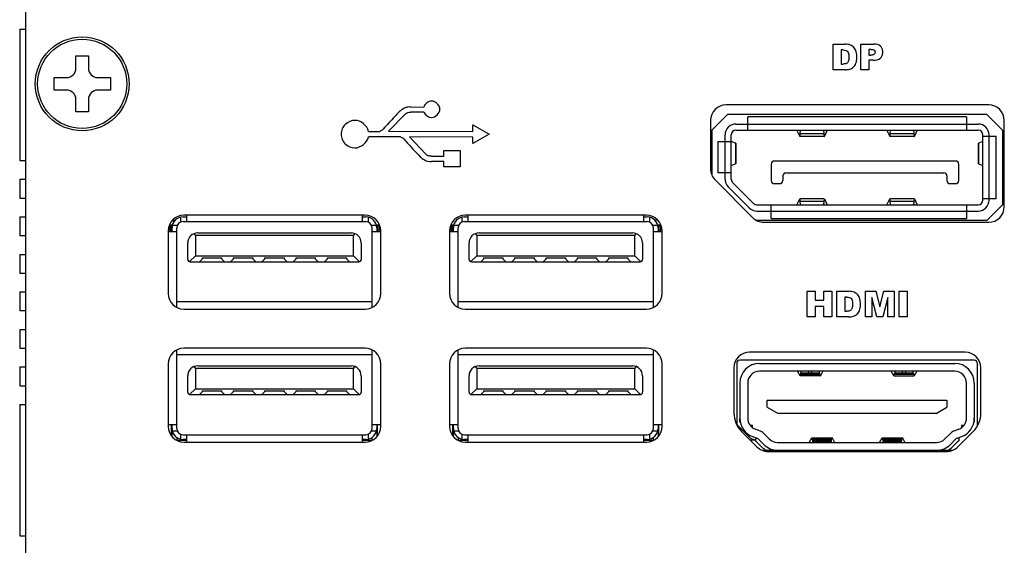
# Model space of a CAD drawing. Header units: millimetres. Extents: x 0 to 594, y 0 to 420.
# Tile 2 of 11: x 119 to 182, y 59 to 93. Entities that reach past the tile are written whole.
import ezdxf

# ---------------------------------------------------------------- set-up
doc = ezdxf.new("R2010")
doc.units = ezdxf.units.MM
doc.header["$LTSCALE"] = 32.67
for name, color, linetype in [('01_SUPPORT_M3_L29-SHAPE', 7, 'CONTINUOUS'), ('CASE_MPC-B1500A-SHAPE', 7, 'CONTINUOUS'), ('FRONT_COVER-MPC-B1500A-SHAPE', 7, 'CONTINUOUS'), ('KCD1-101B_PIN-2-SHAPE', 7, 'CONTINUOUS'), ('MIO-5373_BORAD-SHAPE', 7, 'CONTINUOUS'), ('NONE-346328-SHAPE', 7, 'CONTINUOUS'), ('SCREW-PLATE_HEAD-SHAPE', 7, 'CONTINUOUS')]:
    doc.layers.add(name, color=color, linetype=linetype)

msp = doc.modelspace()

# ---------------------------------------------------------------- linework, layer by layer
at = {"layer": '01_SUPPORT_M3_L29-SHAPE', "color": 7, "linetype": 'CONTINUOUS'}
msp.add_line((128.534149, 79.824311), (128.534149, 80.028082), dxfattribs=at)
at = {"layer": 'CASE_MPC-B1500A-SHAPE', "color": 7, "linetype": 'CONTINUOUS'}
for p, q in [((118.677525, 92.165179), (118.677525, 83.765179)), ((118.677525, 92.165179), (119.077525, 92.165179)), ((118.677525, 83.765179), (119.077525, 83.765179)), ((118.677525, 82.565179), (118.677525, 81.365179)), ((118.677525, 82.565179), (119.077525, 82.565179)), ((118.677525, 81.365179), (119.077525, 81.365179)), ((118.677525, 80.165179), (118.677525, 78.965179)), ((118.677525, 80.165179), (119.077525, 80.165179)), ((118.677525, 78.965179), (119.077525, 78.965179)), ((118.677525, 77.765179), (118.677525, 76.565179)), ((118.677525, 77.765179), (119.077525, 77.765179)), ((118.677525, 76.565179), (119.077525, 76.565179)), ((118.677525, 75.365179), (118.677525, 74.165179)), ((118.677525, 75.365179), (119.077525, 75.365179)), ((118.677525, 74.165179), (119.077525, 74.165179)), ((118.677525, 72.965179), (118.677525, 71.765179)), ((118.677525, 72.965179), (119.077525, 72.965179)), ((118.677525, 71.765179), (119.077525, 71.765179)), ((118.677525, 70.565179), (118.677525, 69.365179)), ((118.677525, 70.565179), (119.077525, 70.565179)), ((118.677525, 69.365179), (119.077525, 69.365179)), ((118.677525, 68.165179), (118.677525, 59.765179)), ((118.677525, 68.165179), (119.077525, 68.165179)), ((118.677525, 59.765179), (119.077525, 59.765179))]:
    msp.add_line(p, q, dxfattribs=at)
at = {"layer": 'FRONT_COVER-MPC-B1500A-SHAPE', "color": 7, "linetype": 'CONTINUOUS'}
for p, q in [((119.077525, 37.065179), (119.077525, 96.165179)), ((170.732297, 89.560595), (170.732297, 91.202034)), ((170.732297, 91.202034), (171.48576, 91.202034)), ((171.239417, 90.830312), (171.239417, 89.933375)), ((171.365851, 90.830312), (171.239417, 90.830312)), ((172.506875, 89.560595), (172.506875, 91.202034)), ((172.506875, 91.202034), (173.349873, 91.202034)), ((173.016392, 90.868377), (173.016392, 90.502159)), ((173.160749, 90.868377), (173.016392, 90.868377)), ((173.016392, 90.502159), (173.140429, 90.502159)), ((173.016392, 90.169701), (173.016392, 89.560595)), ((173.294064, 90.169701), (173.016392, 90.169701)), ((171.48576, 89.560595), (170.732297, 89.560595)), ((171.239417, 89.933375), (171.363805, 89.933375)), ((173.016392, 89.560595), (172.506875, 89.560595)), ((143.692375, 87.186189), (144.532092, 87.182908)), ((180.677525, 87.315179), (163.877525, 87.315179)), ((143.337446, 86.725955), (142.278478, 85.629239)), ((144.543875, 86.856412), (143.694351, 86.857752)), ((162.877525, 86.315179), (162.877525, 83.229392)), ((181.677525, 80.815179), (181.677525, 86.315179)), ((147.670192, 85.621619), (147.670827, 86.045658)), ((147.670827, 86.045658), (148.707887, 85.450769)), ((143.042312, 85.267783), (140.992073, 85.271417)), ((140.99472, 85.628639), (141.715021, 85.628639)), ((142.278478, 85.629239), (147.670192, 85.621619)), ((143.61039, 85.267712), (144.666994, 84.162389)), ((147.66811, 85.262597), (143.61039, 85.267712)), ((147.669275, 84.853763), (147.66811, 85.262597)), ((148.707887, 85.450769), (147.669275, 84.853763)), ((145.027851, 84.032673), (145.821954, 84.031756)), ((145.821954, 84.031756), (145.820789, 84.402172)), ((145.820789, 84.402172), (146.858662, 84.400691)), ((146.858662, 84.400691), (146.859579, 83.360843)), ((145.821389, 83.702896), (145.027427, 83.703884)), ((145.819802, 83.36497), (145.821389, 83.702896)), ((146.859579, 83.360843), (145.819802, 83.36497)), ((163.170418, 82.522285), (165.584632, 80.108072)), ((140.777525, 80.265179), (129.177525, 80.265179)), ((158.777525, 80.265179), (147.177525, 80.265179)), ((166.291739, 79.815179), (180.677525, 79.815179)), ((128.177525, 79.265179), (128.177525, 75.265179)), ((141.777525, 75.265179), (141.777525, 79.265179)), ((146.177525, 79.265179), (146.177525, 75.265179)), ((159.777525, 75.265179), (159.777525, 79.265179)), ((169.072619, 73.760701), (169.072619, 75.402141)), ((169.072619, 75.402141), (169.579737, 75.402141)), ((169.579737, 75.402141), (169.579737, 74.827642)), ((170.134057, 74.827642), (170.134057, 75.402141)), ((170.134057, 75.402141), (170.643575, 75.402141)), ((170.643575, 75.402141), (170.643575, 73.760701)), ((170.964284, 73.760701), (170.964284, 75.402141)), ((170.964284, 75.402141), (171.717747, 75.402141)), ((171.471402, 75.030419), (171.471402, 74.133481)), ((171.597839, 75.030419), (171.471402, 75.030419)), ((172.788498, 73.760701), (172.788498, 75.402141)), ((172.788498, 75.402141), (173.455459, 75.402141)), ((173.203964, 75.012498), (173.203964, 73.760701)), ((173.523334, 73.760701), (173.203964, 75.012498)), ((173.455459, 75.402141), (173.712811, 74.403392)), ((173.712811, 74.403392), (173.968116, 75.402141)), ((174.219576, 75.012498), (173.899536, 73.760701)), ((173.968116, 75.402141), (174.634725, 75.402141)), ((174.219576, 73.760701), (174.219576, 75.012498)), ((174.634725, 75.402141), (174.634725, 73.760701)), ((174.948591, 73.760701), (174.948591, 75.402141)), ((174.948591, 75.402141), (175.457085, 75.402141)), ((175.457085, 75.402141), (175.457085, 73.760701)), ((169.579737, 74.827642), (170.134057, 74.827642)), ((169.579737, 74.424594), (169.579737, 73.760701)), ((170.134057, 74.424594), (169.579737, 74.424594)), ((170.134057, 73.760701), (170.134057, 74.424594)), ((129.177525, 74.265179), (140.777525, 74.265179)), ((147.177525, 74.265179), (158.777525, 74.265179)), ((169.579737, 73.760701), (169.072619, 73.760701)), ((170.643575, 73.760701), (170.134057, 73.760701)), ((171.717747, 73.760701), (170.964284, 73.760701)), ((171.471402, 74.133481), (171.595791, 74.133481)), ((173.203964, 73.760701), (172.788498, 73.760701)), ((173.899536, 73.760701), (173.523334, 73.760701)), ((174.634725, 73.760701), (174.219576, 73.760701)), ((175.457085, 73.760701), (174.948591, 73.760701)), ((140.777525, 71.765179), (129.177525, 71.765179)), ((158.777525, 71.765179), (147.177525, 71.765179)), ((179.177525, 71.515179), (165.377525, 71.515179)), ((128.177525, 70.765179), (128.177525, 66.765179)), ((141.777525, 66.765179), (141.777525, 70.765179)), ((146.177525, 70.765179), (146.177525, 66.765179)), ((159.777525, 66.765179), (159.777525, 70.765179)), ((164.377525, 70.515179), (164.377525, 67.615179)), ((180.177525, 67.615179), (180.177525, 70.515179)), ((164.860799, 66.448452), (165.85118, 65.458072)), ((178.703871, 65.458072), (179.694251, 66.448452)), ((129.177525, 65.765179), (140.777525, 65.765179)), ((147.177525, 65.765179), (158.777525, 65.765179)), ((166.558286, 65.165179), (177.996764, 65.165179))]:
    msp.add_line(p, q, dxfattribs=at)
msp.add_circle((122.677525, 88.665179), 2.85, dxfattribs=at)
for centre, radius, start, end in [((163.877525, 86.315179), 1, 90, 180), ((180.677525, 86.315179), 1, 0, 90), ((163.877525, 83.229392), 1, 180, 225), ((180.677525, 80.815179), 1, 270, 360), ((129.177525, 79.265179), 1, 90, 180), ((140.777525, 79.265179), 1, 0, 90), ((147.177525, 79.265179), 1, 90, 180), ((158.777525, 79.265179), 1, 0, 90), ((166.291739, 80.815179), 1, 225, 270), ((129.177525, 75.265179), 1, 180, 270), ((140.777525, 75.265179), 1, 270, 360), ((147.177525, 75.265179), 1, 180, 270), ((158.777525, 75.265179), 1, 270, 360), ((129.177525, 70.765179), 1, 90, 180), ((140.777525, 70.765179), 1, 0, 90), ((147.177525, 70.765179), 1, 90, 180), ((158.777525, 70.765179), 1, 0, 90), ((165.377525, 70.515179), 1, 90, 180), ((179.177525, 70.515179), 1, 0, 90), ((166.027525, 67.615179), 1.65, 180, 225), ((178.527525, 67.615179), 1.65, 315, 360), ((129.177525, 66.765179), 1, 180, 270), ((140.777525, 66.765179), 1, 270, 360), ((147.177525, 66.765179), 1, 180, 270), ((158.777525, 66.765179), 1, 270, 360), ((166.558286, 66.165179), 1, 225, 270), ((177.996764, 66.165179), 1, 270, 315)]:
    msp.add_arc(centre, radius, start, end, dxfattribs=at)
for points, knots in [([(171.365851, 90.830312), (171.422851, 90.830312), (171.52588, 90.821539), (171.66515, 90.740529), (171.726804, 90.573899), (171.733093, 90.450347), (171.733093, 90.376746)], [0, 0, 0, 0, 0.252380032, 0.450586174, 0.674113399, 1, 1, 1, 1]), ([(171.48576, 89.560595), (171.533686, 89.560595), (171.6357, 89.570285), (171.778179, 89.597718), (171.911984, 89.650449), (172.022026, 89.734014), (172.116814, 89.84417), (172.193063, 89.985287), (172.236474, 90.170487), (172.246233, 90.363489), (172.236352, 90.548723), (172.198354, 90.75035), (172.093477, 90.980272), (171.832476, 91.181128), (171.607444, 91.202034), (171.48576, 91.202034)], [0, 0, 0, 0, 0.056450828, 0.120307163, 0.170477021, 0.224336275, 0.281253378, 0.34061586, 0.411374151, 0.503258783, 0.567557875, 0.629385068, 0.744564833, 0.856670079, 1, 1, 1, 1]), ([(173.160749, 90.868377), (173.227726, 90.868377), (173.360914, 90.854101), (173.426776, 90.682011), (173.349082, 90.510937), (173.211174, 90.502159), (173.140429, 90.502159)], [0, 0, 0, 0, 0.288101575, 0.48991088, 0.695689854, 1, 1, 1, 1]), ([(173.294064, 90.169701), (173.453099, 90.169701), (173.708908, 90.215571), (173.858393, 90.445237), (173.894314, 90.58347), (173.902415, 90.69701), (173.894793, 90.8091), (173.862403, 90.941187), (173.728698, 91.155936), (173.494229, 91.202034), (173.349873, 91.202034)], [0, 0, 0, 0, 0.273618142, 0.389042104, 0.450786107, 0.518393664, 0.583955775, 0.64325345, 0.751637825, 1, 1, 1, 1]), ([(171.733093, 90.376746), (171.733093, 90.280942), (171.732629, 90.149289), (171.655828, 90.016782), (171.587788, 89.960013), (171.485651, 89.936656), (171.409226, 89.933375), (171.363805, 89.933375)], [0, 0, 0, 0, 0.421415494, 0.549634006, 0.662644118, 0.800205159, 1, 1, 1, 1]), ([(143.692375, 87.186189), (143.672083, 87.189208), (143.41082, 87.197399), (143.147479, 87.056794), (142.977331, 86.887527)], [0, 0, 0, 0, 0.078749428, 1, 1, 1, 1]), ([(145.566648, 87.037669), (145.564812, 87.169763), (145.450419, 87.366154), (145.237856, 87.526316), (144.992526, 87.594881), (144.710435, 87.472801), (144.562812, 87.289227), (144.532092, 87.182908)], [0, 0, 0, 0, 0.271215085, 0.414180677, 0.5460323, 0.772797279, 1, 1, 1, 1]), ([(140.131825, 86.331549), (139.906762, 86.332043), (139.548161, 86.185562), (139.296794, 85.795873), (139.222874, 85.451406), (139.295411, 85.107056), (139.545162, 84.71791), (139.90232, 84.569248), (140.127274, 84.569248)], [0, 0, 0, 0, 0.247787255, 0.375075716, 0.500621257, 0.625526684, 0.752334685, 1, 1, 1, 1]), ([(142.977331, 86.887527), (142.870351, 86.780865), (142.518919, 86.411211), (142.174597, 86.035018), (141.935613, 85.767281)], [0, 0, 0, 0, 0.296240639, 1, 1, 1, 1]), ([(143.337446, 86.725955), (143.343714, 86.733385), (143.438547, 86.819635), (143.57636, 86.85814), (143.694351, 86.857752)], [0, 0, 0, 0, 0.076120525, 1, 1, 1, 1]), ([(141.935613, 85.767281), (141.931781, 85.761638), (141.869942, 85.699451), (141.791152, 85.654228), (141.715021, 85.628639)], [0, 0, 0, 0, 0.078280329, 1, 1, 1, 1]), ([(143.042312, 85.267783), (143.076925, 85.257441), (143.159703, 85.221995), (143.236847, 85.16973), (143.270806, 85.127836)], [0, 0, 0, 0, 0.401149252, 1, 1, 1, 1]), ([(143.270806, 85.127836), (143.308162, 85.086282), (143.648781, 84.705964), (143.988724, 84.324265), (144.310831, 84.003322)], [0, 0, 0, 0, 0.109437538, 1, 1, 1, 1]), ([(144.310831, 84.003322), (144.388523, 83.925452), (144.598105, 83.764546), (144.874847, 83.67816), (145.027427, 83.703884)], [0, 0, 0, 0, 0.415508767, 1, 1, 1, 1]), ([(145.027851, 84.032673), (144.974065, 84.032602), (144.845497, 84.049199), (144.717682, 84.105493), (144.666994, 84.162389)], [0, 0, 0, 0, 0.413783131, 1, 1, 1, 1]), ([(171.597839, 75.030419), (171.654839, 75.030419), (171.757869, 75.021646), (171.897133, 74.940632), (171.958816, 74.774011), (171.965081, 74.650453), (171.965081, 74.576852)], [0, 0, 0, 0, 0.252376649, 0.450581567, 0.674116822, 1, 1, 1, 1]), ([(171.717747, 73.760701), (171.765677, 73.760701), (171.867692, 73.770388), (172.010172, 73.79783), (172.143979, 73.850548), (172.254015, 73.934125), (172.348799, 74.044283), (172.425101, 74.185379), (172.468449, 74.370602), (172.478222, 74.563594), (172.46834, 74.74883), (172.430337, 74.950447), (172.325507, 75.180402), (172.06446, 75.381221), (171.839431, 75.402141), (171.717747, 75.402141)], [0, 0, 0, 0, 0.05645547, 0.120306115, 0.170480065, 0.22433483, 0.281252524, 0.340620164, 0.411374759, 0.503258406, 0.567556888, 0.629383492, 0.744555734, 0.856671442, 1, 1, 1, 1]), ([(171.965081, 74.576852), (171.965081, 74.481049), (171.964612, 74.349397), (171.887815, 74.216888), (171.819775, 74.16012), (171.717638, 74.136763), (171.641212, 74.133481), (171.595791, 74.133481)], [0, 0, 0, 0, 0.42141645, 0.549633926, 0.662643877, 0.800205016, 1, 1, 1, 1])]:
    msp.add_open_spline(points, degree=3, knots=knots, dxfattribs=at)
for points in [[(145.036, 86.512242), (145.28492, 86.511077), (145.562872, 86.788775), (145.566648, 87.037669)], [(140.99472, 85.628639), (140.91874, 85.99176), (140.502809, 86.332466), (140.131825, 86.331549)], [(144.543875, 86.856412), (144.611005, 86.667826), (144.835824, 86.511395), (145.036, 86.512242)], [(140.127274, 84.569248), (140.498595, 84.569847), (140.919081, 84.90734), (140.992073, 85.271417)]]:
    msp.add_open_spline(points, degree=3, dxfattribs=at)
at = {"layer": 'KCD1-101B_PIN-2-SHAPE', "color": 7, "linetype": 'CONTINUOUS'}
msp.add_line((159.30715, 79.965179), (159.490854, 79.965179), dxfattribs=at)
at = {"layer": 'MIO-5373_BORAD-SHAPE', "color": 7, "linetype": 'CONTINUOUS'}
for p, q in [((128.968531, 80.136648), (128.968531, 79.821785)), ((129.128531, 80.155179), (129.368531, 80.155179)), ((129.368531, 79.855179), (129.368531, 80.265179)), ((140.588531, 80.265179), (140.588531, 79.855179)), ((140.588531, 80.155179), (140.828531, 80.155179)), ((140.988531, 79.821785), (140.988531, 80.136648)), ((146.969003, 80.136648), (146.969003, 79.821785)), ((147.129003, 80.155179), (147.369003, 80.155179)), ((147.369003, 79.855179), (147.369003, 80.265179)), ((158.589003, 80.265179), (158.589003, 79.855179)), ((158.589003, 80.155179), (158.829003, 80.155179)), ((158.989003, 79.821785), (158.989003, 80.136648)), ((128.257368, 79.655179), (128.458879, 79.655179)), ((128.278531, 79.655179), (128.278531, 79.215179)), ((128.378531, 79.555179), (128.278531, 79.655179)), ((128.378531, 79.555179), (128.378531, 79.215179)), ((128.378531, 79.555179), (128.435829, 79.555179)), ((128.428531, 79.215179), (128.428531, 79.455179)), ((128.761925, 79.615179), (128.447062, 79.615179)), ((128.728531, 74.374053), (128.728531, 79.455179)), ((129.128531, 79.855179), (140.828531, 79.855179)), ((141.51, 79.615179), (141.195137, 79.615179)), ((141.228531, 74.375043), (141.228531, 79.455179)), ((141.498183, 79.655179), (141.697682, 79.655179)), ((141.521233, 79.555179), (141.578531, 79.555179)), ((141.528531, 79.455179), (141.528531, 79.215179)), ((141.678531, 79.655179), (141.578531, 79.555179)), ((141.578531, 79.215179), (141.578531, 79.555179)), ((141.678531, 79.215179), (141.678531, 79.655179)), ((146.257368, 79.655179), (146.459351, 79.655179)), ((146.279003, 79.655179), (146.279003, 79.215179)), ((146.379003, 79.555179), (146.279003, 79.655179)), ((146.379003, 79.555179), (146.379003, 79.215179)), ((146.379003, 79.555179), (146.436301, 79.555179)), ((146.429003, 79.215179), (146.429003, 79.455179)), ((146.762397, 79.615179), (146.447534, 79.615179)), ((146.729003, 74.37382), (146.729003, 79.455179)), ((147.129003, 79.855179), (158.829003, 79.855179)), ((159.510472, 79.615179), (159.195609, 79.615179)), ((159.229003, 74.375275), (159.229003, 79.455179)), ((159.498655, 79.655179), (159.697682, 79.655179)), ((159.521705, 79.555179), (159.579003, 79.555179)), ((159.529003, 79.455179), (159.529003, 79.215179)), ((159.679003, 79.655179), (159.579003, 79.555179)), ((159.579003, 79.215179), (159.579003, 79.555179)), ((159.679003, 79.215179), (159.679003, 79.655179)), ((128.177525, 79.215179), (128.728531, 79.215179)), ((128.178531, 79.355179), (128.378531, 79.355179)), ((129.928531, 78.999077), (129.844153, 79.094557)), ((129.928531, 78.999077), (129.928531, 77.675179)), ((129.928531, 78.999077), (140.028531, 78.999077)), ((130.068531, 79.135179), (139.888531, 79.135179)), ((140.112909, 79.094557), (140.028531, 78.999077)), ((140.028531, 77.675179), (140.028531, 78.999077)), ((141.228531, 79.215179), (141.777525, 79.215179)), ((141.578531, 79.355179), (141.778531, 79.355179)), ((146.177525, 79.215179), (146.729003, 79.215179)), ((146.179003, 79.355179), (146.379003, 79.355179)), ((147.929003, 78.999077), (147.844625, 79.094557)), ((147.929003, 78.999077), (147.929003, 77.675179)), ((147.929003, 78.999077), (158.029003, 78.999077)), ((148.069003, 79.135179), (157.889003, 79.135179)), ((158.113381, 79.094557), (158.029003, 78.999077)), ((158.029003, 77.675179), (158.029003, 78.999077)), ((159.229003, 79.215179), (159.777525, 79.215179)), ((159.579003, 79.355179), (159.779003, 79.355179)), ((129.428531, 77.445179), (129.428531, 78.495179)), ((140.528531, 78.495179), (140.528531, 77.445179)), ((147.429003, 77.445179), (147.429003, 78.495179)), ((158.529003, 78.495179), (158.529003, 77.445179)), ((129.551067, 77.297714), (129.928531, 77.675179)), ((129.928531, 77.675179), (140.028531, 77.675179)), ((130.343531, 77.545179), (130.343531, 77.465179)), ((130.343531, 77.545179), (131.613531, 77.545179)), ((131.613531, 77.465179), (131.613531, 77.545179)), ((132.343531, 77.545179), (132.343531, 77.465179)), ((132.343531, 77.545179), (133.613531, 77.545179)), ((133.613531, 77.465179), (133.613531, 77.545179)), ((134.343531, 77.545179), (134.343531, 77.465179)), ((134.343531, 77.545179), (135.613531, 77.545179)), ((135.613531, 77.465179), (135.613531, 77.545179)), ((136.343531, 77.545179), (136.343531, 77.465179)), ((136.343531, 77.545179), (137.613531, 77.545179)), ((137.613531, 77.465179), (137.613531, 77.545179)), ((138.343531, 77.545179), (138.343531, 77.465179)), ((138.343531, 77.545179), (139.613531, 77.545179)), ((139.613531, 77.465179), (139.613531, 77.545179)), ((140.028531, 77.675179), (140.405995, 77.297714)), ((147.551539, 77.297714), (147.929003, 77.675179)), ((147.929003, 77.675179), (158.029003, 77.675179)), ((148.344003, 77.545179), (148.344003, 77.465179)), ((148.344003, 77.545179), (149.614003, 77.545179)), ((149.614003, 77.465179), (149.614003, 77.545179)), ((150.344003, 77.545179), (150.344003, 77.465179)), ((150.344003, 77.545179), (151.614003, 77.545179)), ((151.614003, 77.465179), (151.614003, 77.545179)), ((152.344003, 77.545179), (152.344003, 77.465179)), ((152.344003, 77.545179), (153.614003, 77.545179)), ((153.614003, 77.465179), (153.614003, 77.545179)), ((154.344003, 77.545179), (154.344003, 77.465179)), ((154.344003, 77.545179), (155.614003, 77.545179)), ((155.614003, 77.465179), (155.614003, 77.545179)), ((156.344003, 77.545179), (156.344003, 77.465179)), ((156.344003, 77.545179), (157.614003, 77.545179)), ((157.614003, 77.465179), (157.614003, 77.545179)), ((158.029003, 77.675179), (158.406467, 77.297714)), ((129.578531, 77.295179), (140.378531, 77.295179)), ((130.173531, 77.295179), (130.343531, 77.465179)), ((131.613531, 77.465179), (131.783531, 77.295179)), ((132.173531, 77.295179), (132.343531, 77.465179)), ((133.613531, 77.465179), (133.783531, 77.295179)), ((134.173531, 77.295179), (134.343531, 77.465179)), ((135.613531, 77.465179), (135.783531, 77.295179)), ((136.173531, 77.295179), (136.343531, 77.465179)), ((137.613531, 77.465179), (137.783531, 77.295179)), ((138.173531, 77.295179), (138.343531, 77.465179)), ((139.613531, 77.465179), (139.783531, 77.295179)), ((147.579003, 77.295179), (158.379003, 77.295179)), ((148.174003, 77.295179), (148.344003, 77.465179)), ((149.614003, 77.465179), (149.784003, 77.295179)), ((150.174003, 77.295179), (150.344003, 77.465179)), ((151.614003, 77.465179), (151.784003, 77.295179)), ((152.174003, 77.295179), (152.344003, 77.465179)), ((153.614003, 77.465179), (153.784003, 77.295179)), ((154.174003, 77.295179), (154.344003, 77.465179)), ((155.614003, 77.465179), (155.784003, 77.295179)), ((156.174003, 77.295179), (156.344003, 77.465179)), ((157.614003, 77.465179), (157.784003, 77.295179)), ((141.228531, 74.735179), (128.728531, 74.735179)), ((159.229003, 74.735179), (146.729003, 74.735179)), ((128.728531, 66.635179), (128.728531, 71.656304)), ((128.728531, 71.355179), (141.228531, 71.355179)), ((141.228531, 66.635179), (141.228531, 71.655314)), ((146.729003, 66.635179), (146.729003, 71.656537)), ((146.729003, 71.355179), (159.229003, 71.355179)), ((159.229003, 66.635179), (159.229003, 71.655082)), ((129.928531, 70.499077), (129.844153, 70.594557)), ((130.068531, 70.635179), (139.888531, 70.635179)), ((140.112909, 70.594557), (140.028531, 70.499077)), ((147.929003, 70.499077), (147.844625, 70.594557)), ((148.069003, 70.635179), (157.889003, 70.635179)), ((158.113381, 70.594557), (158.029003, 70.499077)), ((129.428531, 68.945179), (129.428531, 69.995179)), ((129.928531, 70.499077), (129.928531, 69.175179)), ((129.928531, 70.499077), (140.028531, 70.499077)), ((140.028531, 69.175179), (140.028531, 70.499077)), ((140.528531, 69.995179), (140.528531, 68.945179)), ((147.429003, 68.945179), (147.429003, 69.995179)), ((147.929003, 70.499077), (147.929003, 69.175179)), ((147.929003, 70.499077), (158.029003, 70.499077)), ((158.029003, 69.175179), (158.029003, 70.499077)), ((158.529003, 69.995179), (158.529003, 68.945179)), ((129.551067, 68.797714), (129.928531, 69.175179)), ((129.578531, 68.795179), (140.378531, 68.795179)), ((129.928531, 69.175179), (140.028531, 69.175179)), ((130.173531, 68.795179), (130.343531, 68.965179)), ((130.343531, 69.045179), (130.343531, 68.965179)), ((130.343531, 69.045179), (131.613531, 69.045179)), ((131.613531, 68.965179), (131.613531, 69.045179)), ((131.613531, 68.965179), (131.783531, 68.795179)), ((132.173531, 68.795179), (132.343531, 68.965179)), ((132.343531, 69.045179), (132.343531, 68.965179)), ((132.343531, 69.045179), (133.613531, 69.045179)), ((133.613531, 68.965179), (133.613531, 69.045179)), ((133.613531, 68.965179), (133.783531, 68.795179)), ((134.173531, 68.795179), (134.343531, 68.965179)), ((134.343531, 69.045179), (134.343531, 68.965179)), ((134.343531, 69.045179), (135.613531, 69.045179)), ((135.613531, 68.965179), (135.613531, 69.045179)), ((135.613531, 68.965179), (135.783531, 68.795179)), ((136.173531, 68.795179), (136.343531, 68.965179)), ((136.343531, 69.045179), (136.343531, 68.965179)), ((136.343531, 69.045179), (137.613531, 69.045179)), ((137.613531, 68.965179), (137.613531, 69.045179)), ((137.613531, 68.965179), (137.783531, 68.795179)), ((138.173531, 68.795179), (138.343531, 68.965179)), ((138.343531, 69.045179), (138.343531, 68.965179)), ((138.343531, 69.045179), (139.613531, 69.045179)), ((139.613531, 68.965179), (139.613531, 69.045179)), ((139.613531, 68.965179), (139.783531, 68.795179)), ((140.028531, 69.175179), (140.405995, 68.797714)), ((147.551539, 68.797714), (147.929003, 69.175179)), ((147.579003, 68.795179), (158.379003, 68.795179)), ((147.929003, 69.175179), (158.029003, 69.175179)), ((148.174003, 68.795179), (148.344003, 68.965179)), ((148.344003, 69.045179), (148.344003, 68.965179)), ((148.344003, 69.045179), (149.614003, 69.045179)), ((149.614003, 68.965179), (149.614003, 69.045179)), ((149.614003, 68.965179), (149.784003, 68.795179)), ((150.174003, 68.795179), (150.344003, 68.965179)), ((150.344003, 69.045179), (150.344003, 68.965179)), ((150.344003, 69.045179), (151.614003, 69.045179)), ((151.614003, 68.965179), (151.614003, 69.045179)), ((151.614003, 68.965179), (151.784003, 68.795179)), ((152.174003, 68.795179), (152.344003, 68.965179)), ((152.344003, 69.045179), (152.344003, 68.965179)), ((152.344003, 69.045179), (153.614003, 69.045179)), ((153.614003, 68.965179), (153.614003, 69.045179)), ((153.614003, 68.965179), (153.784003, 68.795179)), ((154.174003, 68.795179), (154.344003, 68.965179)), ((154.344003, 69.045179), (154.344003, 68.965179)), ((154.344003, 69.045179), (155.614003, 69.045179)), ((155.614003, 68.965179), (155.614003, 69.045179)), ((155.614003, 68.965179), (155.784003, 68.795179)), ((156.174003, 68.795179), (156.344003, 68.965179)), ((156.344003, 69.045179), (156.344003, 68.965179)), ((156.344003, 69.045179), (157.614003, 69.045179)), ((157.614003, 68.965179), (157.614003, 69.045179)), ((157.614003, 68.965179), (157.784003, 68.795179)), ((158.029003, 69.175179), (158.406467, 68.797714)), ((128.728531, 66.875179), (128.177525, 66.875179)), ((128.378531, 66.875179), (128.378531, 66.16504)), ((128.428531, 66.635179), (128.428531, 66.875179)), ((141.777525, 66.875179), (141.228531, 66.875179)), ((141.528531, 66.875179), (141.528531, 66.635179)), ((141.578531, 66.168046), (141.578531, 66.875179)), ((146.729003, 66.875179), (146.177525, 66.875179)), ((146.379003, 66.875179), (146.379003, 66.164335)), ((146.429003, 66.635179), (146.429003, 66.875179)), ((159.777525, 66.875179), (159.229003, 66.875179)), ((159.529003, 66.875179), (159.529003, 66.635179)), ((159.579003, 66.168751), (159.579003, 66.875179)), ((128.428531, 66.105916), (128.428531, 66.475179)), ((128.447062, 66.475179), (128.761926, 66.475179)), ((128.968531, 66.268573), (128.968531, 65.95371)), ((129.128531, 66.235179), (140.828531, 66.235179)), ((129.368531, 65.765179), (129.368531, 66.235179)), ((140.588531, 66.235179), (140.588531, 65.765179)), ((140.988531, 65.95371), (140.988531, 66.268573)), ((141.195133, 66.475179), (141.51, 66.475179)), ((141.528531, 66.475179), (141.528531, 66.108214)), ((146.429003, 66.105376), (146.429003, 66.475179)), ((146.447534, 66.475179), (146.762398, 66.475179)), ((146.969003, 66.268573), (146.969003, 65.95371)), ((147.129003, 66.235179), (158.829003, 66.235179)), ((147.369003, 65.765179), (147.369003, 66.235179)), ((158.589003, 66.235179), (158.589003, 65.765179)), ((158.989003, 65.95371), (158.989003, 66.268573)), ((159.195605, 66.475179), (159.510472, 66.475179)), ((159.529003, 66.475179), (159.529003, 66.108753)), ((128.428531, 66.135179), (128.402911, 66.135179)), ((128.728531, 66.062016), (128.728531, 65.874053)), ((128.728531, 65.935179), (128.748531, 65.935179)), ((128.748531, 65.864211), (128.748531, 65.935179)), ((128.748531, 65.895179), (129.368531, 65.895179)), ((128.950839, 65.79287), (128.848531, 65.895179)), ((129.368531, 65.935179), (129.128531, 65.935179)), ((140.828531, 65.935179), (140.588531, 65.935179)), ((140.588531, 65.895179), (141.208531, 65.895179)), ((141.006722, 65.793369), (141.108531, 65.895179)), ((141.208531, 65.935179), (141.208531, 65.865201)), ((141.208531, 65.935179), (141.228531, 65.935179)), ((141.228531, 65.875043), (141.228531, 66.062016)), ((141.552139, 66.135179), (141.528531, 66.135179)), ((146.429003, 66.135179), (146.402911, 66.135179)), ((146.729003, 66.062016), (146.729003, 65.87382)), ((146.729003, 65.935179), (146.749003, 65.935179)), ((146.749003, 65.863978), (146.749003, 65.935179)), ((146.749003, 65.895179), (147.369003, 65.895179)), ((146.951428, 65.792753), (146.849003, 65.895179)), ((147.369003, 65.935179), (147.129003, 65.935179)), ((158.829003, 65.935179), (158.589003, 65.935179)), ((158.589003, 65.895179), (159.209003, 65.895179)), ((159.007311, 65.793486), (159.109003, 65.895179)), ((159.209003, 65.935179), (159.209003, 65.865433)), ((159.209003, 65.935179), (159.229003, 65.935179)), ((159.229003, 65.875275), (159.229003, 66.062016)), ((159.552139, 66.135179), (159.529003, 66.135179))]:
    msp.add_line(p, q, dxfattribs=at)
for centre, radius, start, end in [((129.128531, 79.455179), 0.7, 90, 180), ((140.828531, 79.455179), 0.7, 0, 90), ((147.129003, 79.455179), 0.7, 90, 180), ((158.829003, 79.455179), 0.7, 0, 90), ((129.128531, 79.455179), 0.4, 90, 180), ((140.828531, 79.455179), 0.4, 0, 90), ((147.129003, 79.455179), 0.4, 90, 180), ((158.829003, 79.455179), 0.4, 0, 90), ((130.068531, 78.495179), 0.64, 90, 180), ((139.888531, 78.495179), 0.64, 0, 90), ((148.069003, 78.495179), 0.64, 90, 180), ((157.889003, 78.495179), 0.64, 0, 90), ((129.578531, 77.445179), 0.15, 180, 270), ((140.378531, 77.445179), 0.15, 270, 360), ((147.579003, 77.445179), 0.15, 180, 270), ((158.379003, 77.445179), 0.15, 270, 360), ((130.068531, 69.995179), 0.64, 90, 180), ((139.888531, 69.995179), 0.64, 0, 90), ((148.069003, 69.995179), 0.64, 90, 180), ((157.889003, 69.995179), 0.64, 0, 90), ((129.578531, 68.945179), 0.15, 180, 270), ((140.378531, 68.945179), 0.15, 270, 360), ((147.579003, 68.945179), 0.15, 180, 270), ((158.379003, 68.945179), 0.15, 270, 360), ((129.128531, 66.635179), 0.7, 180, 270), ((129.128531, 66.635179), 0.39999, 180, 270), ((140.828531, 66.635179), 0.7, 270, 360), ((140.828531, 66.635179), 0.39999, 270, 360), ((147.129003, 66.635179), 0.7, 180, 270), ((147.129003, 66.635179), 0.39999, 180, 270), ((158.829003, 66.635179), 0.7, 270, 360), ((158.829003, 66.635179), 0.39999, 270, 360)]:
    msp.add_arc(centre, radius, start, end, dxfattribs=at)
at = {"layer": 'NONE-346328-SHAPE', "color": 7, "linetype": 'CONTINUOUS'}
for p, q in [((162.957349, 85.705179), (163.957349, 86.705179)), ((180.557349, 86.705179), (163.957349, 86.705179)), ((165.257349, 85.695831), (165.257349, 86.565831)), ((179.257349, 86.565831), (165.257349, 86.565831)), ((179.257349, 86.565831), (179.257349, 85.695831)), ((180.557349, 86.705179), (181.557349, 85.705179)), ((162.957349, 85.705179), (162.957349, 82.83943)), ((164.507349, 86.095831), (180.007349, 86.095831)), ((164.507349, 85.695831), (180.007349, 85.695831)), ((168.588207, 85.312405), (168.408767, 85.695831)), ((168.590253, 85.687038), (168.586151, 85.695831)), ((168.594107, 85.683256), (168.590253, 85.687038)), ((168.623178, 85.463351), (168.642985, 85.695831)), ((170.111714, 85.695831), (170.13152, 85.463351)), ((170.160591, 85.683255), (170.164446, 85.687038)), ((170.168547, 85.695831), (170.164446, 85.687038)), ((170.345932, 85.695831), (170.166491, 85.312405)), ((174.348207, 85.312405), (174.168767, 85.695831)), ((174.350253, 85.687038), (174.346151, 85.695831)), ((174.354107, 85.683256), (174.350253, 85.687038)), ((174.383178, 85.463351), (174.402985, 85.695831)), ((175.871714, 85.695831), (175.89152, 85.463351)), ((175.920591, 85.683255), (175.924446, 85.687038)), ((175.928547, 85.695831), (175.924446, 85.687038)), ((176.105932, 85.695831), (175.926491, 85.312405)), ((181.557349, 85.705179), (181.557349, 80.926483)), ((163.807349, 82.575831), (163.807349, 85.395831)), ((164.207349, 82.575831), (164.207349, 85.395831)), ((170.160591, 85.306403), (168.594107, 85.306403)), ((170.13152, 85.463351), (168.623178, 85.463351)), ((175.920591, 85.306403), (174.354107, 85.306403)), ((175.89152, 85.463351), (174.383178, 85.463351)), ((180.307349, 81.235831), (180.307349, 85.395831)), ((180.307349, 85.315831), (181.157349, 85.315831)), ((180.707349, 81.235831), (180.707349, 85.395831)), ((181.157349, 81.315831), (181.157349, 85.315831)), ((163.357349, 84.985831), (163.357349, 82.985831)), ((163.357349, 84.985831), (164.207349, 84.985831)), ((164.207349, 85.008712), (164.487468, 84.869584)), ((164.487468, 84.869584), (164.487468, 83.562078)), ((164.494242, 84.864678), (164.494242, 83.566984)), ((180.020456, 84.864678), (180.020456, 83.566984)), ((180.02723, 84.869584), (180.307349, 85.008712)), ((180.02723, 83.562078), (180.02723, 84.869584)), ((164.487468, 83.562078), (164.207349, 83.422949)), ((166.757349, 83.530179), (166.757349, 82.486504)), ((178.557349, 83.730179), (166.957349, 83.730179)), ((178.757349, 82.486504), (178.757349, 83.530179)), ((180.307349, 83.422949), (180.02723, 83.562078)), ((164.207349, 82.985831), (163.357349, 82.985831)), ((167.507349, 82.780179), (167.507349, 82.486504)), ((167.707349, 82.980179), (177.807349, 82.980179)), ((178.007349, 82.780179), (178.007349, 82.486504)), ((164.012374, 82.080856), (165.352374, 80.740856)), ((165.635217, 81.023699), (164.295217, 82.363699)), ((166.957349, 82.286504), (167.307349, 82.286504)), ((178.207349, 82.286504), (178.557349, 82.286504)), ((168.408767, 80.935831), (168.588207, 81.319257)), ((168.594107, 81.325259), (170.160591, 81.325259)), ((170.166491, 81.319257), (170.345932, 80.935831)), ((174.168767, 80.935831), (174.348207, 81.319257)), ((174.354107, 81.325259), (175.920591, 81.325259)), ((175.926491, 81.319257), (176.105932, 80.935831)), ((181.157349, 81.315831), (180.307349, 81.315831)), ((165.847349, 80.935831), (180.007349, 80.935831)), ((166.757349, 80.065831), (166.757349, 80.935831)), ((168.586151, 80.935831), (168.590253, 80.944624)), ((168.642985, 80.935831), (168.623178, 81.168311)), ((168.623178, 81.168311), (170.13152, 81.168311)), ((170.13152, 81.168311), (170.111714, 80.935831)), ((170.164446, 80.944624), (170.168547, 80.935831)), ((174.346151, 80.935831), (174.350253, 80.944624)), ((174.402985, 80.935831), (174.383178, 81.168311)), ((174.383178, 81.168311), (175.89152, 81.168311)), ((175.89152, 81.168311), (175.871714, 80.935831)), ((175.924446, 80.944624), (175.928547, 80.935831)), ((179.257349, 80.935831), (179.257349, 80.065831)), ((181.557349, 80.926483), (180.557349, 79.926483)), ((165.847349, 80.535831), (180.007349, 80.535831)), ((166.757349, 80.065831), (179.257349, 80.065831)), ((180.557349, 79.926483), (165.837806, 79.926483)), ((164.557349, 70.790179), (164.557349, 66.869206)), ((179.757349, 70.990179), (164.757349, 70.990179)), ((166.010286, 70.790179), (178.504413, 70.790179)), ((179.957349, 66.795164), (179.957349, 70.790179)), ((178.504413, 70.290179), (166.010286, 70.290179)), ((168.607018, 69.994752), (168.442897, 70.288001)), ((168.607018, 69.994752), (168.612148, 69.990312)), ((169.90255, 69.990179), (168.612148, 69.990179)), ((168.647116, 70.193862), (168.635607, 70.090367)), ((169.879092, 70.090367), (168.635607, 70.090367)), ((168.647116, 70.193862), (169.867582, 70.193862)), ((168.648233, 70.198633), (169.866465, 70.198633)), ((168.664387, 70.290179), (168.664387, 70.198633)), ((169.163701, 70.198633), (169.163701, 70.290179)), ((169.350997, 70.290179), (169.350997, 70.198633)), ((169.850312, 70.198633), (169.850312, 70.290179)), ((169.879092, 70.090367), (169.867582, 70.193862)), ((169.90255, 69.990312), (169.907681, 69.994752)), ((170.071801, 70.288001), (169.907681, 69.994752)), ((174.607018, 69.994752), (174.442897, 70.288001)), ((174.612148, 69.990179), (175.90255, 69.990179)), ((174.647116, 70.193862), (174.635607, 70.090367)), ((175.879092, 70.090367), (174.635607, 70.090367)), ((174.647116, 70.193862), (175.867582, 70.193862)), ((174.648233, 70.198633), (175.866465, 70.198633)), ((174.664387, 70.290179), (174.664387, 70.198633)), ((175.163701, 70.198633), (175.163701, 70.290179)), ((175.350997, 70.290179), (175.350997, 70.198633)), ((175.850312, 70.198633), (175.850312, 70.290179)), ((175.879092, 70.090367), (175.867582, 70.193862)), ((176.071801, 70.288001), (175.907681, 69.994752)), ((164.757349, 69.537242), (164.757349, 67.290179)), ((165.257349, 69.537242), (165.257349, 67.290179)), ((179.257349, 67.290179), (179.257349, 69.537242)), ((179.757349, 69.537242), (179.757349, 67.290179)), ((166.507349, 67.990179), (166.507349, 68.440179)), ((166.507349, 68.440179), (178.007349, 68.440179)), ((178.007349, 68.440179), (178.007349, 67.990179)), ((166.507349, 67.990179), (167.200169, 67.590179)), ((177.314529, 67.590179), (167.200169, 67.590179)), ((177.314529, 67.590179), (178.007349, 67.990179)), ((164.557349, 66.890881), (165.352374, 66.095856)), ((164.757349, 67.040179), (164.757349, 67.273713)), ((164.757349, 67.040179), (164.782544, 67.040179)), ((165.569177, 66.823594), (165.421165, 66.823594)), ((165.569177, 66.681373), (165.569177, 66.823594)), ((178.945521, 66.823594), (178.945521, 66.681374)), ((179.093533, 66.823594), (178.945521, 66.823594)), ((179.732154, 67.040179), (179.757349, 67.040179)), ((179.757349, 67.273303), (179.757349, 67.040179)), ((166.008017, 66.489746), (165.752766, 66.58265)), ((166.636819, 65.960709), (166.282904, 66.314624)), ((178.231794, 66.314624), (177.877879, 65.960709)), ((178.761932, 66.58265), (178.506681, 66.489746)), ((165.757349, 65.890831), (165.41842, 65.890831)), ((165.581756, 66.112803), (165.837007, 66.0199)), ((165.757349, 66.048893), (165.757349, 65.836057)), ((165.757349, 65.836057), (165.768603, 65.831961)), ((165.787929, 65.819649), (166.141844, 65.465734)), ((165.929351, 65.96107), (166.283266, 65.607155)), ((167.169226, 65.740179), (177.345473, 65.740179)), ((169.192897, 65.742356), (169.357018, 66.035605)), ((169.362148, 66.040179), (170.65255, 66.040179)), ((169.385607, 65.93999), (169.397116, 65.836495)), ((169.385607, 65.93999), (170.629092, 65.93999)), ((170.617582, 65.836495), (169.397116, 65.836495)), ((169.398233, 65.831724), (170.616465, 65.831724)), ((169.414387, 65.831724), (169.414387, 65.740179)), ((169.913701, 65.740179), (169.913701, 65.831724)), ((170.100997, 65.831724), (170.100997, 65.740179)), ((170.600312, 65.740179), (170.600312, 65.831724)), ((170.617582, 65.836495), (170.629092, 65.93999)), ((170.657681, 66.035605), (170.821801, 65.742356)), ((173.692897, 65.742356), (173.857018, 66.035605)), ((173.862148, 66.040179), (175.15255, 66.040179)), ((173.885607, 65.93999), (173.897116, 65.836495)), ((173.885607, 65.93999), (175.129092, 65.93999)), ((175.117582, 65.836495), (173.897116, 65.836495)), ((173.898233, 65.831724), (175.116465, 65.831724)), ((173.914387, 65.831724), (173.914387, 65.740179)), ((174.413701, 65.740179), (174.413701, 65.831724)), ((174.600997, 65.831724), (174.600997, 65.740179)), ((175.100312, 65.740179), (175.100312, 65.831724)), ((175.117582, 65.836495), (175.129092, 65.93999)), ((175.157681, 66.035605), (175.321801, 65.742356)), ((178.231432, 65.607155), (178.585348, 65.96107)), ((178.372854, 65.465734), (178.726769, 65.819649)), ((178.677691, 66.0199), (178.932942, 66.112803)), ((178.746095, 65.831961), (178.757349, 65.836057)), ((178.757349, 66.048893), (178.757349, 65.836057)), ((166.179234, 65.240179), (178.375817, 65.240179))]:
    msp.add_line(p, q, dxfattribs=at)
for centre, radius, start, end in [((164.507349, 85.395831), 0.7, 90, 180), ((164.507349, 85.395831), 0.3, 90, 180), ((180.007349, 85.395831), 0.7, 0, 90), ((180.007349, 85.395831), 0.3, 0, 90), ((166.957349, 83.530179), 0.2, 90, 180), ((178.557349, 83.530179), 0.2, 0, 90), ((164.507349, 82.575831), 0.7, 180, 225.00000015), ((164.507349, 82.575831), 0.3, 180, 224.99999927), ((167.707349, 82.780179), 0.2, 90, 180), ((177.807349, 82.780179), 0.2, 0, 90), ((166.957349, 82.486504), 0.2, 180, 270), ((167.307349, 82.486504), 0.2, 270, 360), ((178.207349, 82.486504), 0.2, 180, 270), ((178.557349, 82.486504), 0.2, 270, 360), ((165.847349, 81.235831), 0.7, 224.99999985, 270), ((165.847349, 81.235831), 0.3, 225.00000073, 270), ((180.007349, 81.235831), 0.7, 270, 360), ((180.007349, 81.235831), 0.3, 270, 360), ((164.757349, 70.790179), 0.2, 90, 180), ((166.010286, 69.537242), 1.252937, 90, 180), ((178.504413, 69.537242), 1.252937, 0, 90), ((179.757349, 70.790179), 0.2, 0, 90), ((166.010286, 69.537242), 0.752937, 90, 180), ((178.504413, 69.537242), 0.752937, 0, 90), ((166.010286, 67.290179), 1.252937, 180, 249.99999989), ((166.010286, 67.290179), 0.752937, 180, 250.00000019), ((178.504413, 67.290179), 0.752937, 289.9999998, 360), ((178.504413, 67.290179), 1.252937, 290.00000012, 360), ((165.750498, 65.782217), 0.752937, 44.99999985, 70.00000006), ((178.764201, 65.782217), 0.752937, 109.99999995, 135.00000016), ((165.847349, 66.590831), 0.7, 224.99999982, 262.61295156), ((165.750498, 65.782217), 0.052937, 44.99999658, 69.99999654), ((165.750498, 65.782217), 0.252937, 44.99999901, 70.00000194), ((167.169226, 66.493115), 1.252937, 224.99999997, 270), ((167.169226, 66.493115), 0.752937, 224.99999985, 270), ((177.345473, 66.493115), 0.752937, 270, 315.00000015), ((177.345473, 66.493115), 1.252937, 270, 315.00000003), ((178.764201, 65.782217), 0.252937, 109.99999806, 135.00000101), ((178.764201, 65.782217), 0.052937, 110.00000346, 135.00000355), ((167.169226, 66.493115), 1.452937, 224.99999994, 239.58121739), ((177.345473, 66.493115), 1.452937, 300.41878342, 315.00000003)]:
    msp.add_arc(centre, radius, start, end, dxfattribs=at)
for centre, major_axis, start_param, end_param in [((168.594107, 86.365115), (0, 0.682055), -3.141592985, -2.957265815), ((170.160591, 86.365115), (0, 0.682055), -3.329516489, -3.141592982), ((174.354107, 86.365115), (0, 0.682055), -3.141592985, -2.957265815), ((175.920591, 86.365115), (0, 0.682055), -3.329516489, -3.141592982), ((163.844242, 84.864678), (0.65, 0), -0.000000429, 0.144498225), ((180.670456, 84.864678), (0.65, 0), 2.997094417, 3.141592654), ((163.844242, 83.566984), (0.65, 0), -0.144498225, -0.000000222), ((180.670456, 83.566984), (0.65, 0), 3.141592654, 3.28609089), ((168.594107, 80.266547), (0, 1.058713), -0.551470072, 0.106532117), ((170.160591, 80.266547), (0, 1.058713), 6.17665319, 6.834655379), ((174.354107, 80.266547), (0, 1.058713), -0.551470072, 0.106532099), ((175.920591, 80.266547), (0, 1.058713), 6.176653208, 6.834655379), ((168.594107, 80.266547), (0, 0.682055), 6.090912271, 6.391227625), ((170.160591, 80.266547), (0, 0.682055), -0.108042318, 0.192273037), ((174.354107, 80.266547), (0, 0.682055), 6.090912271, 6.391227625), ((175.920591, 80.266547), (0, 0.682055), -0.108042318, 0.192273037), ((168.612148, 71.040179), (0, 1.05), -3.141592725, -2.701195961), ((169.90255, 71.040179), (0, 1.05), -3.581989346, -3.141592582), ((174.612148, 71.040179), (0, 1.05), 3.048223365, 3.581989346), ((175.90255, 71.040179), (0, 1.05), -3.581989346, -3.048223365), ((169.362148, 64.990179), (0, 1.05), -0.440396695, 0.0933693), ((170.65255, 64.990179), (0, 1.05), 6.189816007, 6.723582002)]:
    msp.add_ellipse(centre, major_axis=major_axis, ratio=0.052407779, start_param=start_param, end_param=end_param, dxfattribs=at)
for points, knots in [([(168.588207, 85.312405), (168.588647, 85.311508), (168.589914, 85.309111), (168.592277, 85.306551), (168.594106, 85.306551)], [0, 0, 0, 0, 0.353081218, 1, 1, 1, 1]), ([(168.594107, 85.306551), (168.595648, 85.306552), (168.599264, 85.310219), (168.60442, 85.323553), (168.610897, 85.353081), (168.617459, 85.401814), (168.621259, 85.440835), (168.623178, 85.463351)], [0, 0, 0, 0, 0.028623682, 0.081800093, 0.273401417, 0.580188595, 1, 1, 1, 1]), ([(170.13152, 85.463351), (170.133439, 85.440834), (170.137239, 85.401813), (170.143802, 85.353079), (170.150279, 85.323552), (170.155435, 85.310218), (170.159051, 85.306551), (170.160592, 85.306551)], [0, 0, 0, 0, 0.41981739, 0.726606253, 0.918204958, 0.971378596, 1, 1, 1, 1]), ([(170.160592, 85.306551), (170.161096, 85.306551), (170.163986, 85.307267), (170.165452, 85.310285), (170.166491, 85.312405)], [0, 0, 0, 0, 0.175995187, 1, 1, 1, 1]), ([(174.348207, 85.312405), (174.348647, 85.311508), (174.349914, 85.309111), (174.352277, 85.306551), (174.354106, 85.306551)], [0, 0, 0, 0, 0.353081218, 1, 1, 1, 1]), ([(174.354107, 85.306551), (174.355648, 85.306552), (174.359264, 85.310219), (174.36442, 85.323553), (174.370897, 85.353081), (174.377459, 85.401814), (174.381259, 85.440835), (174.383178, 85.463351)], [0, 0, 0, 0, 0.028623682, 0.081800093, 0.273401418, 0.580188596, 1, 1, 1, 1]), ([(175.89152, 85.463351), (175.893439, 85.440834), (175.897239, 85.401813), (175.903802, 85.353079), (175.910279, 85.323552), (175.915435, 85.310218), (175.919051, 85.306551), (175.920592, 85.306551)], [0, 0, 0, 0, 0.419817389, 0.726606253, 0.918204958, 0.971378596, 1, 1, 1, 1]), ([(175.920592, 85.306551), (175.921096, 85.306551), (175.923986, 85.307267), (175.925452, 85.310285), (175.926491, 85.312405)], [0, 0, 0, 0, 0.175995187, 1, 1, 1, 1]), ([(168.648233, 70.198633), (168.647788, 70.198633), (168.647566, 70.196236), (168.647249, 70.195056), (168.647116, 70.193862)], [0, 0, 0, 0, 0.270365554, 1, 1, 1, 1]), ([(169.867582, 70.193862), (169.86745, 70.195056), (169.867133, 70.196236), (169.866911, 70.198633), (169.866465, 70.198633)], [0, 0, 0, 0, 0.729634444, 1, 1, 1, 1]), ([(174.648233, 70.198633), (174.647788, 70.198633), (174.647566, 70.196236), (174.647249, 70.195056), (174.647116, 70.193862)], [0, 0, 0, 0, 0.270365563, 1, 1, 1, 1]), ([(175.867582, 70.193862), (175.86745, 70.195056), (175.867133, 70.196236), (175.866911, 70.198633), (175.866465, 70.198633)], [0, 0, 0, 0, 0.729634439, 1, 1, 1, 1]), ([(169.397116, 65.836495), (169.397249, 65.835301), (169.397566, 65.834121), (169.397788, 65.831724), (169.398233, 65.831724)], [0, 0, 0, 0, 0.729634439, 1, 1, 1, 1]), ([(170.616465, 65.831724), (170.616911, 65.831724), (170.617133, 65.834121), (170.61745, 65.835301), (170.617582, 65.836495)], [0, 0, 0, 0, 0.270365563, 1, 1, 1, 1]), ([(173.862148, 66.040106), (173.861711, 66.040106), (173.859346, 66.03957), (173.85795, 66.03727), (173.857018, 66.035605)], [0, 0, 0, 0, 0.186282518, 1, 1, 1, 1]), ([(173.885607, 65.93999), (173.883997, 65.954467), (173.881026, 65.979134), (173.875136, 66.011507), (173.870658, 66.029208), (173.865098, 66.040106), (173.862148, 66.040106)], [0, 0, 0, 0, 0.418907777, 0.724010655, 0.915159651, 1, 1, 1, 1]), ([(173.897116, 65.836495), (173.897249, 65.835301), (173.897566, 65.834121), (173.897788, 65.831724), (173.898233, 65.831724)], [0, 0, 0, 0, 0.729634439, 1, 1, 1, 1]), ([(175.116465, 65.831724), (175.116911, 65.831724), (175.117133, 65.834121), (175.11745, 65.835301), (175.117582, 65.836495)], [0, 0, 0, 0, 0.270365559, 1, 1, 1, 1]), ([(175.15255, 66.040106), (175.1496, 66.040105), (175.14404, 66.029207), (175.139562, 66.011506), (175.133672, 65.979133), (175.130702, 65.954467), (175.129092, 65.93999)], [0, 0, 0, 0, 0.084843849, 0.275994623, 0.581096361, 1, 1, 1, 1]), ([(175.157681, 66.035605), (175.157295, 66.036294), (175.15613, 66.038216), (175.154082, 66.040106), (175.15255, 66.040106)], [0, 0, 0, 0, 0.340119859, 1, 1, 1, 1])]:
    msp.add_open_spline(points, degree=3, knots=knots, dxfattribs=at)
at = {"layer": 'SCREW-PLATE_HEAD-SHAPE', "color": 7, "linetype": 'CONTINUOUS'}
for p, q in [((122.277525, 89.665179), (122.277525, 90.465179)), ((122.277525, 90.465179), (123.077525, 90.465179)), ((123.077525, 90.465179), (123.077525, 89.665179)), ((120.877525, 88.265179), (120.877525, 89.065179)), ((120.877525, 89.065179), (121.677525, 89.065179)), ((123.677525, 89.065179), (124.477525, 89.065179)), ((124.477525, 89.065179), (124.477525, 88.265179)), ((121.677525, 88.265179), (120.877525, 88.265179)), ((124.477525, 88.265179), (123.677525, 88.265179)), ((122.277525, 86.865179), (122.277525, 87.665179)), ((123.077525, 87.665179), (123.077525, 86.865179)), ((123.077525, 86.865179), (122.277525, 86.865179))]:
    msp.add_line(p, q, dxfattribs=at)
msp.add_circle((122.677525, 88.665179), 3, dxfattribs=at)
for centre, start, end in [((121.677525, 89.665179), 270, 360), ((123.677525, 89.665179), 180, 270), ((121.677525, 87.665179), 0, 90), ((123.677525, 87.665179), 90, 180)]:
    msp.add_arc(centre, 0.6, start, end, dxfattribs=at)

doc.saveas('drawing.dxf')
